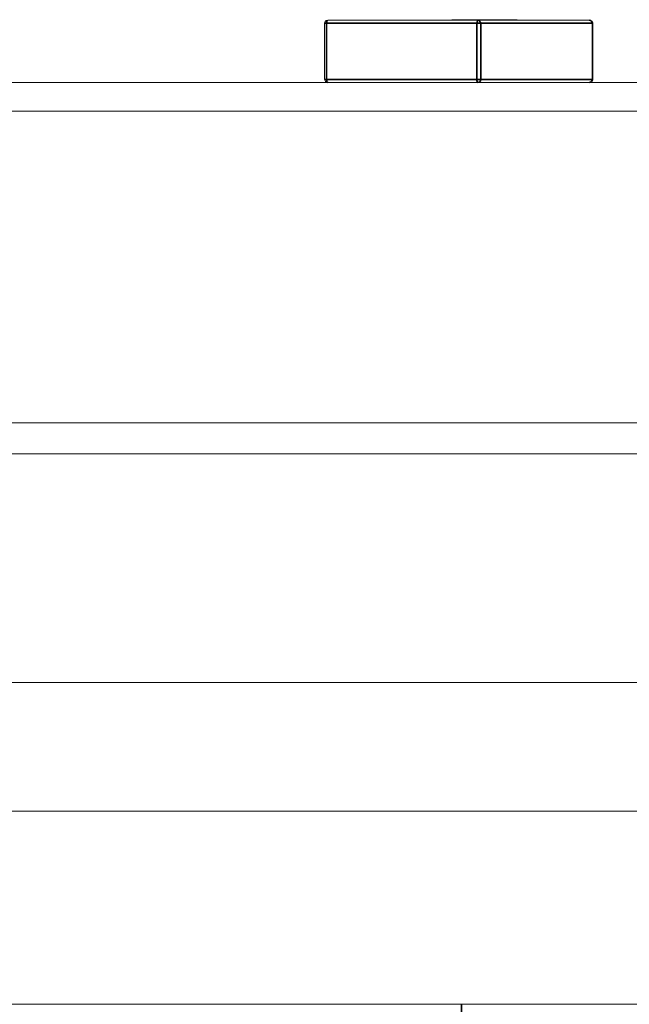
# Model space of a CAD drawing. Header units: millimetres. Extents: x 4 to 1188, y 1 to 840.
# Tile 253 of 256: x 895.135 to 895.554, y 493.328 to 494.006. Entities that reach past the tile are written whole.
import ezdxf

# ---------------------------------------------------------------- set-up
doc = ezdxf.new("R2010")
doc.units = ezdxf.units.MM
doc.layers.add('1', color=7, linetype='Continuous')
doc.styles.add('Arial Unicode MS', font='Arial Unicode MS')
doc.dimstyles.get("Standard").update_dxf_attribs({"dimtxt": 0.18, "dimasz": 0.18, "dimexe": 0.18, "dimexo": 0.0625, "dimgap": 0.09, "dimtad": 0, "dimtih": 1, "dimtoh": 1, "dimdec": 4, "dimzin": 0, "dimdsep": 46, "dimtxsty": 'Standard', "dimcen": 0.09, "dimadec": 0, "dimazin": 0, "dimtfac": 1, "dimtdec": 4, "dimtofl": 0, "dimtmove": 0, "dimatfit": 3, "dimfxl": 0, "dimtolj": 1, "dimtzin": 0, "dimarcsym": 0})

# ---------------------------------------------------------------- blocks, each defined once
blk = doc.blocks.new('_U18')
at = {"layer": '1', "color": 18, "lineweight": 35}
for p, q in [((919.36728, 499.38189), (938.16565, 499.38189)), ((936.16565, 499.38189), (936.16565, 485.8009)), ((891.02824, 485.8009), (938.16565, 485.8009))]:
    blk.add_line(p, q, dxfattribs=at)
at = {"layer": '1', "color": 18, "lineweight": 70}
for points in [[(936.16565, 499.38189), (936.94158, 495.88189), (935.38972, 495.88189)], [(936.16565, 485.8009), (935.38972, 489.3009), (936.94158, 489.30091)]]:
    blk.add_solid(points, dxfattribs=at)
at = {"layer": '1', "color": 18, "linetype": 'Continuous', "lineweight": 13, "insert": (935.71277, 490.54557), "char_height": 3, "attachment_point": 7, "rotation": 90, "line_spacing_factor": 1.047437, "style": 'Arial Unicode MS'}
blk.add_mtext('\\fArial Unicode MS|b0|i0;\\W1.0000;95', dxfattribs=at)

msp = doc.modelspace()

# ---------------------------------------------------------------- hatches: boundary and pattern name
at = {"layer": '1', "linetype": 'Continuous', "lineweight": 35}
h = msp.add_hatch(dxfattribs=at)
h.set_pattern_fill('ANSI31', color=154, scale=1.55, angle=-2.13e-14, style=0)
h.paths.add_polyline_path([(901.44632, 494.79975), (903.36338, 494.79975), (903.36338, 493.94261), (903.78107, 493.94261), (903.78107, 493.72832), (895.81012, 493.72832), (895.81012, 493.46118), (895.09608, 493.46118), (895.09608, 493.72832), (894.90922, 493.72832), (894.90922, 493.94261), (901.44632, 493.94261)], flags=0)
h = msp.add_hatch(dxfattribs=at)
h.set_pattern_fill('ANSI31', color=154, scale=1.55, angle=29.9848, style=0)
h.paths.add_polyline_path([(905.19477, 493.72832), (905.19477, 493.96236), (905.8695, 493.96236), (905.8695, 493.72832)], flags=0)
h.paths.add_polyline_path([(894.90922, 493.72832), (894.90922, 493.96236), (902.87474, 493.96236), (902.87474, 493.72832)], flags=0)
h.paths.add_polyline_path([(903.01448, 493.72832), (903.01448, 493.96236), (904.7935, 493.96236), (904.7935, 493.72832)], flags=0)

# ---------------------------------------------------------------- linework, layer by layer
at = {"layer": '1', "color": 154, "linetype": 'Continuous', "lineweight": 13}
for p, q in [((895.3467, 494.00522), (895.34642, 494.00506)), ((895.45006, 494.00522), (895.3467, 494.00522)), ((895.44107, 494.00551), (895.43216, 494.00551)), ((895.43227, 494.00551), (895.43241, 494.00551)), ((895.43227, 494.00522), (895.43241, 494.00522)), ((895.43241, 494.00551), (895.43241, 494.00522)), ((895.43638, 494.00522), (895.44191, 494.00522)), ((895.44107, 494.00522), (895.44107, 494.00551)), ((895.45171, 494.00551), (895.44179, 494.00551)), ((895.44417, 494.00551), (895.4438, 494.00551)), ((895.4458, 494.00522), (895.44593, 494.00522)), ((895.44609, 494.00551), (895.44593, 494.00551)), ((895.44958, 494.00522), (895.44972, 494.00522)), ((895.44973, 494.00522), (895.44967, 494.00522)), ((895.45006, 494.00522), (895.44978, 494.00506)), ((895.52677, 494.00522), (895.45006, 494.00522)), ((895.45083, 494.00506), (895.45006, 494.00522)), ((895.45075, 494.00522), (895.45075, 494.00551)), ((895.45959, 494.00551), (895.45171, 494.00551)), ((895.45979, 494.00551), (895.45253, 494.00551)), ((895.45338, 494.00551), (895.45321, 494.00551)), ((895.45338, 494.00522), (895.45321, 494.00522)), ((895.45518, 494.00551), (895.4594, 494.00551)), ((895.45592, 494.00551), (895.45928, 494.00551)), ((895.45673, 494.00522), (895.45673, 494.00551)), ((895.46341, 494.00551), (895.45927, 494.00551)), ((895.46332, 494.00551), (895.46345, 494.00551)), ((895.4634, 494.00551), (895.46354, 494.00551)), ((895.4721, 494.00551), (895.4635, 494.00551)), ((895.46668, 494.00551), (895.46351, 494.00551)), ((895.46475, 494.00551), (895.46355, 494.00551)), ((895.46359, 494.00551), (895.46667, 494.00551)), ((895.46492, 494.00551), (895.46475, 494.00551)), ((895.46492, 494.00522), (895.46475, 494.00522)), ((895.46687, 494.00551), (895.46615, 494.00551)), ((895.4674, 494.00522), (895.4674, 494.00551)), ((895.46762, 494.00522), (895.4674, 494.00522)), ((895.47677, 494.00551), (895.46817, 494.00551)), ((895.47252, 494.00551), (895.46817, 494.00551)), ((895.47232, 494.00551), (895.4721, 494.00551)), ((895.4721, 494.00522), (895.4721, 494.00551)), ((895.47232, 494.00522), (895.4721, 494.00522)), ((895.47296, 494.00551), (895.47252, 494.00551)), ((895.47677, 494.00551), (895.47677, 494.00522)), ((895.47699, 494.00551), (895.47677, 494.00551)), ((895.47699, 494.00522), (895.47677, 494.00522)), ((895.34456, 494.00308), (895.34456, 493.96451)), ((895.3446, 494.00308), (895.34456, 494.00308)), ((895.52892, 493.96451), (895.52892, 494.00308)), ((894.90922, 493.96236), (902.87474, 493.96236)), ((894.90922, 493.94261), (901.44632, 493.94261)), ((902.87474, 493.72832), (894.90922, 493.72832)), ((895.09207, 493.70689), (895.8137, 493.70689)), ((895.8137, 493.54975), (895.09207, 493.54975)), ((895.81012, 493.46118), (895.09608, 493.46118)), ((891.72444, 493.32832), (897.3325, 493.32832))]:
    msp.add_line(p, q, dxfattribs=at)
at = {"layer": '1', "color": 154, "linetype": 'Continuous', "lineweight": 35}
for p, q in [((895.34597, 494.00308), (895.3446, 494.00308)), ((895.34642, 494.00506), (895.34597, 494.00308)), ((895.34597, 493.96451), (895.34597, 494.00308)), ((895.34597, 494.00308), (895.44933, 494.00308)), ((895.44978, 494.00506), (895.44933, 494.00308)), ((895.45208, 494.00308), (895.44933, 494.00308)), ((895.44933, 494.00308), (895.44933, 493.96451)), ((895.45208, 494.00308), (895.45083, 494.00506)), ((895.45208, 493.96451), (895.45208, 494.00308)), ((895.45208, 494.00308), (895.52879, 494.00308)), ((895.52879, 494.00308), (895.52892, 494.00308)), ((895.52879, 494.00308), (895.52879, 493.96451)), ((895.34597, 493.96451), (895.34456, 493.96451)), ((895.44933, 493.96451), (895.34597, 493.96451)), ((895.44933, 493.96451), (895.45208, 493.96451)), ((895.52879, 493.96451), (895.45208, 493.96451)), ((895.52879, 493.96451), (895.52892, 493.96451)), ((895.43871, 493.27598), (895.43871, 493.32834))]:
    msp.add_line(p, q, dxfattribs=at)
for centre, major_axis, ratio, start_param, end_param in [((895.52677, 494.00308), (0, -0.00214), 0.939693, 1.570796, 3.141593), ((895.3467, 493.96451), (0, 0.00214), 0.34202, 1.570796, 3.141593), ((895.45006, 493.96451), (0, -0.00214), 0.34202, 4.712389, 6.283185), ((895.45006, 493.96451), (0, 0.00214), 0.939693, 3.141593, 4.712389), ((895.52677, 493.96451), (0, -0.00214), 0.939693, 0, 1.570796)]:
    msp.add_ellipse(centre, major_axis=major_axis, ratio=ratio, start_param=start_param, end_param=end_param, dxfattribs=at)
at = {"layer": '1', "color": 154, "linetype": 'Continuous', "lineweight": 13}
msp.add_ellipse((895.3467, 493.96451), major_axis=(0, 0.00214), ratio=0.939693, start_param=1.570796, end_param=3.141593, dxfattribs=at)
for points, knots in [([(895.43636, 494.00551), (895.43631, 494.00551), (895.43622, 494.00551), (895.43618, 494.00551), (895.43619, 494.00551), (895.43629, 494.00551), (895.43644, 494.00551), (895.43668, 494.00551), (895.43699, 494.00551), (895.4375, 494.00551), (895.43826, 494.00551), (895.43933, 494.00551), (895.44055, 494.00551), (895.44145, 494.00551), (895.44191, 494.00551)], [0, 0, 0, 0, 0.04931, 0.097438, 0.144473, 0.193038, 0.242821, 0.295407, 0.351784, 0.413136, 0.54495, 0.684635, 0.836127, 1, 1, 1, 1]), ([(895.45075, 494.00551), (895.45065, 494.00551), (895.45042, 494.00551), (895.45005, 494.00551), (895.44962, 494.00551), (895.44917, 494.00551), (895.44867, 494.00551), (895.44814, 494.00551), (895.44756, 494.00551), (895.44672, 494.00551), (895.44559, 494.00551), (895.44417, 494.00551), (895.44264, 494.00551), (895.44161, 494.00551), (895.44107, 494.00551)], [0, 0, 0, 0, 0.043771, 0.088998, 0.135151, 0.183351, 0.234221, 0.287902, 0.345252, 0.405946, 0.536086, 0.677321, 0.831816, 1, 1, 1, 1]), ([(895.45253, 494.00551), (895.45204, 494.00551), (895.45108, 494.00551), (895.4497, 494.00551), (895.44838, 494.00551), (895.44715, 494.00551), (895.44598, 494.00551), (895.4449, 494.00551), (895.44389, 494.00551), (895.44295, 494.00551), (895.4421, 494.00551), (895.44156, 494.00551), (895.44131, 494.00551)], [0, 0, 0, 0, 0.126305, 0.246714, 0.360641, 0.469317, 0.57219, 0.669309, 0.760731, 0.846524, 0.926663, 1, 1, 1, 1]), ([(895.44226, 494.00551), (895.44227, 494.00551), (895.44244, 494.00551), (895.44279, 494.00551), (895.44334, 494.00551), (895.44397, 494.00551), (895.44469, 494.00551), (895.44553, 494.00551), (895.44652, 494.00551), (895.44768, 494.00551), (895.449, 494.00551), (895.45049, 494.00551), (895.45216, 494.00551), (895.45399, 494.00551), (895.45526, 494.00551), (895.45592, 494.00551)], [0, 0, 0, 0, 0.003394, 0.039173, 0.079223, 0.123832, 0.173145, 0.230966, 0.301785, 0.384957, 0.481093, 0.591006, 0.713747, 0.850403, 1, 1, 1, 1]), ([(895.44593, 494.00551), (895.44601, 494.00551), (895.44617, 494.00551), (895.44656, 494.00551), (895.44705, 494.00551), (895.44765, 494.00551), (895.44835, 494.00551), (895.44914, 494.00551), (895.45004, 494.00551), (895.45101, 494.00551), (895.45205, 494.00551), (895.45309, 494.00551), (895.45414, 494.00551), (895.45483, 494.00551), (895.45518, 494.00551)], [0, 0, 0, 0, 0.060057, 0.117405, 0.175561, 0.2384, 0.308476, 0.387268, 0.475034, 0.573639, 0.678032, 0.783977, 0.890757, 1, 1, 1, 1]), ([(895.44958, 494.00551), (895.44962, 494.00551), (895.44969, 494.00551), (895.44972, 494.00551), (895.44974, 494.00551), (895.44969, 494.00551), (895.44967, 494.00551)], [0, 0, 0, 0, 0.202269, 0.436275, 0.700784, 1, 1, 1, 1]), ([(895.45673, 494.00551), (895.45638, 494.00551), (895.45568, 494.00551), (895.4547, 494.00551), (895.45379, 494.00551), (895.45297, 494.00551), (895.45223, 494.00551), (895.45162, 494.00551), (895.45111, 494.00551), (895.45087, 494.00551), (895.45075, 494.00551)], [0, 0, 0, 0, 0.144088, 0.282399, 0.414873, 0.544284, 0.666959, 0.782936, 0.893536, 1, 1, 1, 1]), ([(895.45356, 494.00551), (895.45352, 494.00551), (895.45346, 494.00551), (895.45341, 494.00551), (895.45338, 494.00551)], [0, 0, 0, 0, 0.562851, 1, 1, 1, 1]), ([(895.4674, 494.00551), (895.4673, 494.00551), (895.46709, 494.00551), (895.46661, 494.00551), (895.46598, 494.00551), (895.46523, 494.00551), (895.46437, 494.00551), (895.46343, 494.00551), (895.4624, 494.00551), (895.4613, 494.00551), (895.46017, 494.00551), (895.45902, 494.00551), (895.45787, 494.00551), (895.45712, 494.00551), (895.45673, 494.00551)], [0, 0, 0, 0, 0.063875, 0.12862, 0.196004, 0.26872, 0.345998, 0.427238, 0.513555, 0.606226, 0.70228, 0.799518, 0.898803, 1, 1, 1, 1]), ([(895.4634, 494.00522), (895.46346, 494.00522), (895.46358, 494.00522), (895.46352, 494.00522), (895.46328, 494.00522), (895.46285, 494.00522), (895.46223, 494.00522), (895.46142, 494.00522), (895.46042, 494.00522), (895.45967, 494.00522), (895.45927, 494.00522)], [0, 0, 0, 0, 0.091264, 0.182272, 0.279087, 0.387649, 0.51128, 0.653335, 0.81559, 1, 1, 1, 1]), ([(895.46667, 494.00551), (895.46683, 494.00551), (895.46713, 494.00551), (895.46751, 494.00551), (895.46781, 494.00551), (895.46804, 494.00551), (895.46819, 494.00551), (895.46825, 494.00551), (895.46824, 494.00551), (895.46816, 494.00551), (895.46812, 494.00551)], [0, 0, 0, 0, 0.166968, 0.319692, 0.455344, 0.580095, 0.691924, 0.797903, 0.899156, 1, 1, 1, 1]), ([(895.46667, 494.00522), (895.46683, 494.00522), (895.46713, 494.00522), (895.46751, 494.00522), (895.46781, 494.00522), (895.46804, 494.00522), (895.46819, 494.00522), (895.46825, 494.00522), (895.46824, 494.00522), (895.46816, 494.00522), (895.46812, 494.00522)], [0, 0, 0, 0, 0.166968, 0.319692, 0.455344, 0.580095, 0.691924, 0.797903, 0.899156, 1, 1, 1, 1]), ([(895.34642, 494.00506), (895.34615, 494.00504), (895.34568, 494.00492), (895.34506, 494.00446), (895.34467, 494.00381), (895.3446, 494.00333), (895.3446, 494.00308)], [0, 0, 0, 0, 0.257395, 0.510125, 0.757791, 1, 1, 1, 1])]:
    msp.add_open_spline(points, degree=3, knots=knots, dxfattribs=at)
msp.add_open_spline([(895.45083, 494.00506), (895.45031, 494.00522), (895.44978, 494.00506)], degree=2, dxfattribs=at)

# ---------------------------------------------------------------- dimensions: what is measured, and where the dimension line sits
at = {"layer": '1', "color": 18, "linetype": 'Continuous', "lineweight": 13}
dim = msp.add_linear_dim(base=(936.16565, 499.38189), p1=(879.65399, 485.8009), p2=(911.22443, 499.38189), angle=270, dimstyle='Standard', override={"dimtxt": 3, "dimasz": 3.5, "dimexe": 2, "dimexo": 1, "dimgap": 1.5, "dimtad": 1, "dimtih": 0, "dimtoh": 0, "dimdec": 0, "dimlfac": 7, "dimzin": 8, "dimdsep": 44, "dimlunit": 2, "dimtxsty": 'Arial Unicode MS', "dimsah": 1, "dimse1": 0, "dimse2": 0, "dimsd1": 0, "dimsd2": 0, "dimclrd": 18, "dimclre": 18, "dimclrt": 18, "dimtol": 0, "dimtm": -0.1, "dimtfac": 0.666667, "dimtdec": 2, "dimtofl": 1, "dimtmove": 0, "dimtzin": 8, "dimlwd": 35, "dimlwe": 35}, dxfattribs=at)
dim.commit()
dim.dimension.update_dxf_attribs({"geometry": '_U18', "text_midpoint": (936.16565, 492.5914), "dimtype": 160})

doc.saveas('drawing.dxf')
